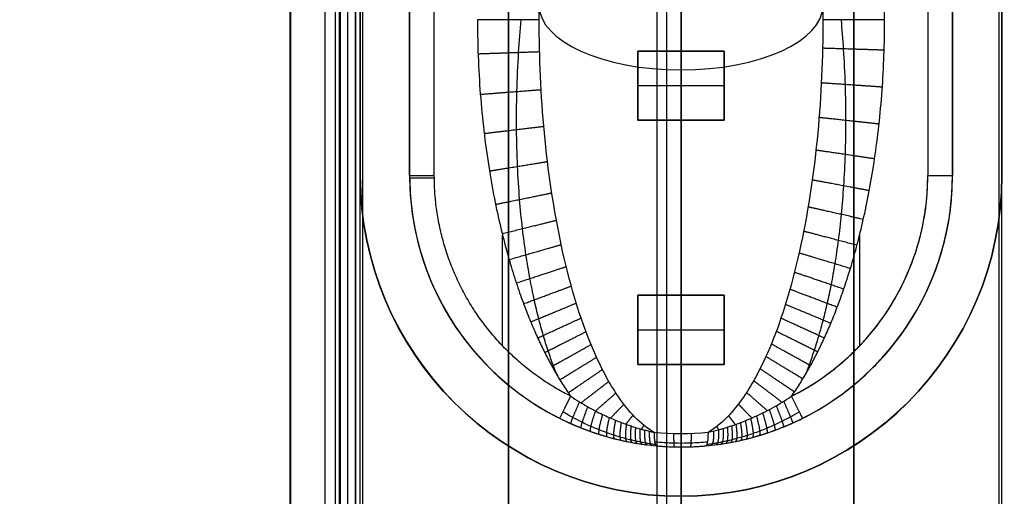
# Model space of a CAD drawing. Header units: millimetres. Extents: x -536 to 535, y -817 to 345.
# Tile 3 of 40: x -27 to 13, y -614 to -595. Entities that reach past the tile are written whole.
import ezdxf

# ---------------------------------------------------------------- set-up
doc = ezdxf.new("R2010")
doc.units = ezdxf.units.MM
doc.header["$MEASUREMENT"] = 0
for name, color, linetype, true_color in [('Cable', 7, 'Continuous', 0x000000), ('Light Source', 7, 'Continuous', 0x000000), ('Tyvek Shade', 7, 'Continuous', 0x000000)]:
    doc.layers.add(name, color=color, linetype=linetype, true_color=true_color)

msp = doc.modelspace()

# ---------------------------------------------------------------- linework, layer by layer
at = {"layer": 'Cable'}
for p, q in [((0, -560.089, -236.088), (0, -612.089, -236.088)), ((-5.75, -594.767, -225.388), (-5.75, -566.948, -225.388)), ((-11, -601.089, -228.888), (-11, -571.089, -228.888)), ((-11, -601.089, -230.888), (-11, -571.089, -230.888)), ((11, -571.089, -228.888), (11, -601.089, -228.888)), ((11, -571.089, -230.888), (11, -601.089, -230.888)), ((-5.75, -594.767, -225.388), (-5.75, -580.857, -218.301)), ((0, -611.541, -227.482), (0, -586.543, -214.745)), ((-11, -601.089, -232.888), (-11, -601.089, -228.888)), ((11, -601.089, -228.888), (11, -601.089, -232.888)), ((-7.238, -607.988, -227.888), (-7.238, -603.485, -227.888)), ((7.238, -607.988, -227.888), (7.238, -603.485, -227.888)), ((0, -612.089, -232.888), (0, -612.089, -228.373))]:
    msp.add_line(p, q, dxfattribs=at)
at = {"layer": 'Cable', "extrusion": (0, 0.891007, 0.45399)}
msp.add_arc((0, 69.196, -631.622), 5.75, 0, 180, dxfattribs=at)
at = {"layer": 'Cable', "extrusion": (2.62901e-14, 1, 2.84328e-14)}
msp.add_arc((8.25, -225.388, -594.767), 2.5, 180, 270, dxfattribs=at)
at = {"layer": 'Cable', "extrusion": (-3.73818e-09, 1, 3.73828e-09)}
msp.add_arc((-8.25, -225.388, -594.767), 2.5, 270, 360, dxfattribs=at)
at = {"layer": 'Cable', "extrusion": (1.05037e-08, -1.70054e-08, 1)}
msp.add_arc((0, -601.089, -228.888), 11, 180, 243.4047, dxfattribs=at)
at = {"layer": 'Cable'}
for centre, radius, start, end in [((0, -601.089, -232.888), 11, 180, 0), ((0, -601.089, -230.628), 11, 180, 0), ((0, -601.089, -227.888), 10, 296.5953, 359.9226), ((0, -601.089, -228.888), 11, 296.5953, 360)]:
    msp.add_arc(centre, radius, start, end, dxfattribs=at)
at = {"layer": 'Cable', "extrusion": (0, 1, 7.21645e-16)}
for centre, start, end in [((10, -228.888, -601.089), 0, 90), ((-10, -228.888, -601.089), 90, 180)]:
    msp.add_arc(centre, 1, start, end, dxfattribs=at)
at = {"layer": 'Cable', "extrusion": (-0.008763, 0.999962, -7.21617e-16)}
msp.add_arc((15.267, -228.888, -601.065), 1, 0, 90, dxfattribs=at)
at = {"layer": 'Cable', "extrusion": (0.89419, -0.447688, -7.04835e-07)}
msp.add_arc((-547.487, -228.888, 269.1), 1, 90.0001, 180, dxfattribs=at)
at = {"layer": 'Cable', "extrusion": (-2.13626e-06, 0.891007, 0.45399)}
msp.add_arc((0.001, 69.196, -648.162), 5.75, 79.0479, 100.9522, dxfattribs=at)
at = {"layer": 'Cable'}
for points in [[(8.25, -594.767, -227.888), (8.25, -580.102, -227.888), (8.25, -565.437, -227.888)], [(5.75, -566.948, -225.388), (5.75, -580.857, -225.388), (5.75, -594.767, -225.388)], [(-11, -571.089, -236.088), (-11, -586.089, -236.088), (-11, -601.089, -236.088)], [(-11, -601.089, -232.888), (-11, -586.089, -232.888), (-11, -571.089, -232.888)], [(-11, -571.089, -234.488), (-11, -586.089, -234.488), (-11, -601.089, -234.488)], [(-10, -601.089, -227.888), (-10, -586.089, -227.888), (-10, -571.089, -227.888)], [(10, -571.089, -227.888), (10, -586.089, -227.888), (10, -601.089, -227.888)], [(11, -601.089, -236.088), (11, -586.089, -236.088), (11, -571.089, -236.088)], [(11, -601.089, -232.888), (11, -586.089, -232.888), (11, -571.089, -232.888)], [(11, -601.089, -234.488), (11, -586.089, -234.488), (11, -571.089, -234.488)], [(5.75, -580.857, -218.301), (5.75, -587.812, -221.845), (5.75, -594.767, -225.388)], [(-11, -601.089, -232.888), (-11, -601.089, -234.488), (-11, -601.089, -236.088)], [(11, -601.089, -232.888), (11, -601.089, -234.488), (11, -601.089, -236.088)], [(0, -612.089, -232.888), (0, -612.089, -234.488), (0, -612.089, -236.088)]]:
    msp.add_open_spline(points, degree=2, dxfattribs=at)
for points, knots in [([(-8.25, -594.767, -227.888), (-8.25, -595.344, -227.888), (-8.225, -596.461, -227.888), (-8.13, -597.969, -227.888), (-7.98, -599.462, -227.888), (-7.774, -600.908, -227.888), (-7.538, -602.188, -227.888), (-7.288, -603.309, -227.888), (-7.026, -604.313, -227.888), (-6.752, -605.226, -227.888), (-6.474, -606.046, -227.888), (-6.199, -606.769, -227.888), (-5.932, -607.404, -227.888), (-5.669, -607.976, -227.888), (-5.401, -608.512, -227.888), (-5.116, -609.031, -227.888), (-4.81, -609.538, -227.888), (-4.591, -609.868, -227.888), (-4.477, -610.03, -227.888)], [-1, -1, -1, -1, -0.9375, -0.875, -0.8125, -0.75, -0.6875, -0.625, -0.5625, -0.5, -0.4375, -0.375, -0.3125, -0.25, -0.1875, -0.125, -0.0625, 0, 0, 0, 0]), ([(-5.02, -609.186, -227.888), (-5.074, -609.053, -227.888), (-5.204, -608.721, -227.887), (-5.394, -608.18, -227.884), (-5.591, -607.545, -227.876), (-5.78, -606.857, -227.863), (-5.962, -606.089, -227.845), (-6.136, -605.226, -227.82), (-6.297, -604.264, -227.785), (-6.437, -603.195, -227.739), (-6.554, -602, -227.68), (-6.637, -600.661, -227.604), (-6.676, -599.201, -227.51), (-6.662, -597.659, -227.399), (-6.596, -596.174, -227.28), (-6.522, -595.206, -227.196), (-6.482, -594.767, -227.156)], [5.313458, 5.313458, 5.313458, 5.313458, 5.780706, 6.47686, 7.197571, 7.977577, 8.852091, 9.840497, 10.941411, 12.153477, 13.503336, 15.038726, 16.752535, 18.530076, 20.368538, 21.909196, 21.909196, 21.909196, 21.909196]), ([(-1.092, -611.493, -227.575), (-1.652, -611.173, -227.533), (-2.125, -610.653, -227.465), (-2.927, -609.49, -227.313), (-3.261, -608.841, -227.228), (-4.133, -606.813, -226.963), (-4.543, -605.356, -226.773), (-5.176, -602.393, -226.385), (-5.394, -600.879, -226.187), (-5.681, -597.834, -225.789), (-5.75, -596.3, -225.589), (-5.75, -594.767, -225.388)], [0, 0, 0, 0, 0.125, 0.125, 0.25, 0.25, 0.5, 0.5, 0.75, 0.75, 1, 1, 1, 1]), ([(5.75, -594.767, -225.388), (5.75, -596.3, -225.589), (5.681, -597.834, -225.789), (5.394, -600.879, -226.187), (5.176, -602.392, -226.385), (4.543, -605.356, -226.773), (4.133, -606.813, -226.963), (3.261, -608.841, -227.228), (2.927, -609.49, -227.313), (2.125, -610.653, -227.465), (1.652, -611.173, -227.533), (1.092, -611.493, -227.575)], [0, 0, 0, 0, 0.25, 0.25, 0.5, 0.5, 0.75, 0.75, 0.875, 0.875, 1, 1, 1, 1]), ([(4.477, -610.03, -227.888), (4.592, -609.867, -227.888), (4.812, -609.535, -227.888), (5.118, -609.027, -227.888), (5.403, -608.508, -227.888), (5.667, -607.98, -227.888), (5.918, -607.436, -227.888), (6.163, -606.856, -227.888), (6.411, -606.216, -227.888), (6.664, -605.494, -227.888), (6.92, -604.68, -227.888), (7.173, -603.767, -227.888), (7.416, -602.756, -227.888), (7.644, -601.642, -227.888), (7.849, -600.414, -227.888), (8.024, -599.073, -227.888), (8.155, -597.636, -227.888), (8.232, -596.227, -227.888), (8.25, -595.256, -227.888), (8.25, -594.767, -227.888)], [-0.9999998, -0.9999998, -0.9999998, -0.9999998, -0.9411765, -0.882353, -0.8235294, -0.7647059, -0.7058824, -0.6470588, -0.5882353, -0.5294118, -0.4705883, -0.4117647, -0.3529412, -0.2941177, -0.2352941, -0.1764706, -0.1176471, -0.0588235, 0, 0, 0, 0]), ([(6.482, -594.767, -227.156), (6.518, -595.16, -227.192), (6.586, -596.035, -227.268), (6.653, -597.396, -227.379), (6.676, -598.823, -227.484), (6.654, -600.193, -227.575), (6.592, -601.464, -227.651), (6.497, -602.625, -227.712), (6.377, -603.679, -227.761), (6.239, -604.63, -227.799), (6.087, -605.482, -227.828), (5.927, -606.243, -227.849), (5.76, -606.929, -227.865), (5.586, -607.562, -227.876), (5.398, -608.167, -227.884), (5.21, -608.705, -227.887), (5.079, -609.043, -227.888), (5.021, -609.185, -227.888)], [0, 0, 0, 0, 1.379619, 3.053943, 4.730269, 6.317318, 7.773737, 9.098416, 10.301304, 11.387758, 12.359884, 13.224823, 14.001922, 14.72009, 15.410824, 16.096423, 16.593936, 16.593936, 16.593936, 16.593936]), ([(-4.477, -610.03, -227.888), (-4.359, -610.109, -227.888), (-4.132, -610.255, -227.885), (-3.796, -610.452, -227.872), (-3.483, -610.621, -227.853), (-3.191, -610.767, -227.83), (-2.919, -610.892, -227.804), (-2.666, -611, -227.776), (-2.435, -611.092, -227.748), (-2.225, -611.169, -227.721), (-2.032, -611.236, -227.695), (-1.847, -611.296, -227.67), (-1.665, -611.35, -227.646), (-1.48, -611.402, -227.622), (-1.289, -611.45, -227.598), (-1.159, -611.479, -227.582), (-1.092, -611.493, -227.575)], [-1, -1, -1, -1, -0.882334, -0.775004, -0.677187, -0.587876, -0.505828, -0.430548, -0.363042, -0.303521, -0.249923, -0.199409, -0.149785, -0.100162, -0.050717, 0, 0, 0, 0]), ([(1.092, -611.493, -227.575), (1.422, -611.424, -227.611), (1.73, -611.336, -227.655), (2.325, -611.137, -227.735), (2.612, -611.026, -227.771), (3.449, -610.657, -227.859), (3.978, -610.365, -227.888), (4.477, -610.03, -227.888)], [-1, -1, -1, -1, -0.75, -0.75, -0.5, -0.5, 0, 0, 0, 0]), ([(-1.039, -611.993, -228.153), (-1.107, -611.984, -228.156), (-1.242, -611.965, -228.162), (-1.442, -611.931, -228.173), (-1.64, -611.894, -228.184), (-1.839, -611.852, -228.196), (-2.041, -611.805, -228.207), (-2.255, -611.751, -228.218), (-2.49, -611.685, -228.229), (-2.749, -611.604, -228.239), (-3.034, -611.507, -228.246), (-3.342, -611.39, -228.249), (-3.673, -611.251, -228.246), (-4.027, -611.086, -228.235), (-4.405, -610.89, -228.215), (-4.662, -610.743, -228.194), (-4.793, -610.663, -228.181)], [0, 0, 0, 0, 0.050717, 0.100163, 0.149786, 0.199409, 0.249924, 0.303521, 0.363042, 0.430549, 0.505829, 0.587877, 0.677187, 0.775004, 0.882334, 1, 1, 1, 1]), ([(4.793, -610.663, -228.181), (4.675, -610.735, -228.192), (4.445, -610.868, -228.212), (4.104, -611.048, -228.232), (3.783, -611.201, -228.243), (3.48, -611.333, -228.248), (3.195, -611.447, -228.248), (2.929, -611.543, -228.244), (2.685, -611.624, -228.236), (2.463, -611.692, -228.228), (2.257, -611.75, -228.218), (2.061, -611.801, -228.208), (1.869, -611.846, -228.197), (1.676, -611.887, -228.186), (1.477, -611.925, -228.175), (1.264, -611.961, -228.163), (1.116, -611.983, -228.156), (1.039, -611.993, -228.153)], [0, 0, 0, 0, 0.105745, 0.202677, 0.29196, 0.374593, 0.451314, 0.521938, 0.585693, 0.642881, 0.695119, 0.744474, 0.792883, 0.841014, 0.890109, 0.942384, 1, 1, 1, 1]), ([(-4.925, -610.925, -228.888), (-4.3, -611.238, -228.888), (-3.643, -611.491, -228.847), (-2.647, -611.771, -228.724), (-2.313, -611.848, -228.673), (-1.649, -611.969, -228.562), (-1.32, -612.014, -228.501), (-0.993, -612.044, -228.45)], [-1, -1, -1, -1, -0.500001, -0.500001, -0.250002, -0.250002, 0, 0, 0, 0]), ([(0.993, -612.044, -228.45), (1.32, -612.014, -228.501), (1.649, -611.969, -228.562), (2.313, -611.848, -228.673), (2.647, -611.771, -228.724), (3.643, -611.491, -228.847), (4.3, -611.238, -228.888), (4.925, -610.925, -228.888)], [-1, -1, -1, -1, -0.749998, -0.749998, -0.499999, -0.499999, 0, 0, 0, 0]), ([(1.067, -611.889, -227.935), (0.846, -611.911, -227.9), (0.392, -611.941, -227.851), (-0.324, -611.945, -227.845), (-0.812, -611.914, -227.894), (-1.067, -611.889, -227.935)], [0, 0, 0, 0, 0.314802, 0.6377285, 0.9999996, 0.9999996, 0.9999996, 0.9999996]), ([(-0.993, -612.044, -228.45), (-0.756, -612.065, -228.413), (-0.302, -612.092, -228.369), (0.365, -612.089, -228.373), (0.787, -612.062, -228.418), (0.993, -612.044, -228.45)], [-1, -1, -1, -1, -0.637729, -0.314802, 0, 0, 0, 0])]:
    msp.add_open_spline(points, degree=3, knots=knots, dxfattribs=at)
for points, weights, degree in [([(-8.226, -596.147, -227.888), (-6.832, -596.099, -227.888), (-5.827, -596.064, -226.934), (-5.733, -596.061, -225.557)], [1.14068234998, 0.94331988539, 0.953616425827, 1.17157197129], 3), ([(8.231, -596.003, -227.888), (6.83, -595.959, -227.888), (5.821, -595.928, -226.925), (5.737, -595.925, -225.54)], [1.14372095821, 0.943220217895, 0.952503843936, 1.17157183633], 3), ([(8.156, -597.501, -227.888), (6.833, -597.409, -227.888), (5.858, -597.342, -227.011), (5.685, -597.33, -225.723)], [1.11382732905, 0.944776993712, 0.964025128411, 1.17157173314], 3), ([(-8.135, -597.791, -227.888), (-6.827, -597.691, -227.888), (-5.859, -597.617, -227.028), (-5.67, -597.602, -225.759)], [1.10854888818, 0.945203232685, 0.966210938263, 1.17157200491], 3), ([(8.023, -598.997, -227.888), (6.78, -598.862, -227.888), (5.842, -598.76, -227.094), (5.592, -598.733, -225.907)], [1.08779777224, 0.947443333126, 0.975367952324, 1.17157162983], 3), ([(-7.98, -599.377, -227.888), (-6.758, -599.231, -227.888), (-5.83, -599.121, -227.116), (-5.562, -599.089, -225.953)], [1.08187423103, 0.948277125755, 0.978176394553, 1.17157203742], 3), ([(7.841, -600.409, -227.888), (6.676, -600.236, -227.888), (5.777, -600.102, -227.171), (5.466, -600.056, -226.08)], [1.06645726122, 0.950965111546, 0.986003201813, 1.17157153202], 3), ([(-7.766, -600.899, -227.888), (-6.628, -600.714, -227.888), (-5.742, -600.57, -227.198), (-5.413, -600.516, -226.14)], [1.05988876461, 0.952385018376, 0.989612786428, 1.17157206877], 3), ([(-4.477, -610.03, -227.888), (-10, -607.265, -227.888), (-10, -601.089, -227.888)], [0.999999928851, 0.850789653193, 1], 2), ([(4.477, -610.03, -227.888), (10, -607.265, -227.888), (10, -601.089, -227.888)], [0.999999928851, 0.850789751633, 1], 2), ([(7.625, -601.698, -227.888), (6.532, -601.493, -227.887), (5.671, -601.332, -227.24), (5.315, -601.265, -226.238)], [1.04952933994, 0.955054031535, 0.995734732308, 1.17157144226], 3), ([(-7.517, -602.255, -227.888), (-6.456, -602.037, -227.888), (-5.612, -601.864, -227.27), (-5.239, -601.787, -226.306)], [1.04311627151, 0.957032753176, 0.999851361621, 1.17157209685], 3), ([(7.384, -602.863, -227.888), (6.359, -602.631, -227.887), (5.536, -602.445, -227.301), (5.148, -602.358, -226.381)], [1.0362582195, 0.959504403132, 1.00460878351, 1.17157136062], 3), ([(-7.25, -603.439, -227.888), (-6.259, -603.194, -227.888), (-5.455, -602.996, -227.332), (-5.053, -602.897, -226.451)], [1.03057985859, 0.961904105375, 1.00890152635, 1.17157212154], 3), ([(7.126, -603.913, -227.888), (6.165, -603.659, -227.887), (5.379, -603.451, -227.356), (4.968, -603.343, -226.509)], [1.02593391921, 0.96417484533, 1.01272063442, 1.17157128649], 3), ([(-6.969, -604.492, -227.888), (-6.042, -604.226, -227.888), (-5.277, -604.006, -227.386), (-4.857, -603.885, -226.58)], [1.02107198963, 0.966938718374, 1.0171054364, 1.1715721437], 3), ([(6.859, -604.854, -227.888), (5.956, -604.581, -227.887), (5.207, -604.354, -227.404), (4.782, -604.225, -226.625)], [1.01802438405, 0.968934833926, 1.02011711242, 1.17157121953], 3), ([(-6.677, -605.441, -227.888), (-5.81, -605.155, -227.888), (-5.084, -604.916, -227.434), (-4.654, -604.774, -226.697)], [1.01388659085, 0.97208793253, 1.02464979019, 1.17157216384], 3), ([(6.591, -605.689, -227.888), (5.742, -605.399, -227.887), (5.027, -605.155, -227.446), (4.595, -605.007, -226.727)], [1.01210366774, 0.973654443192, 1.02681027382, 1.17157115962], 3), ([(-6.382, -606.283, -227.888), (-5.571, -605.981, -227.888), (-4.882, -605.725, -227.476), (-4.448, -605.563, -226.8)], [1.00863436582, 0.977218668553, 1.03153127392, 1.17157218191], 3), ([(6.326, -606.424, -227.888), (5.526, -606.12, -227.887), (4.844, -605.861, -227.482), (4.411, -605.696, -226.817)], [1.00777687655, 0.978240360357, 1.03283843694, 1.17157110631], 3), ([(-6.092, -607.019, -227.888), (-5.333, -606.704, -227.888), (-4.679, -606.433, -227.512), (-4.246, -606.254, -226.89)], [1.00497273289, 0.982184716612, 1.03771787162, 1.17157219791], 3), ([(6.066, -607.077, -227.888), (5.311, -606.761, -227.887), (4.661, -606.489, -227.515), (4.229, -606.309, -226.897)], [1.00466846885, 0.982688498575, 1.0383226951, 1.17157105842], 3), ([(-5.81, -607.666, -227.888), (-5.097, -607.34, -227.888), (-4.477, -607.056, -227.544), (-4.05, -606.861, -226.969)], [1.00252374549, 0.986968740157, 1.04331822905, 1.17157221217], 3), ([(5.806, -607.673, -227.888), (5.094, -607.347, -227.888), (4.474, -607.063, -227.544), (4.048, -606.867, -226.97)], [1.00247378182, 0.987090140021, 1.04345588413, 1.17157101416], 3), ([(-5.527, -608.256, -227.888), (-4.858, -607.92, -227.888), (-4.271, -607.624, -227.573), (-3.853, -607.414, -227.042)], [1.00097563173, 0.991699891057, 1.04856542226, 1.17157222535], 3), ([(5.535, -608.238, -227.888), (4.865, -607.902, -227.888), (4.277, -607.607, -227.572), (3.859, -607.398, -227.04)], [1.00100001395, 0.991600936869, 1.04845792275, 1.17157097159], 3), ([(-5.232, -608.817, -227.888), (-4.607, -608.471, -227.888), (-4.054, -608.164, -227.6), (-3.647, -607.939, -227.11)], [1.0001595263, 0.99656540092, 1.05370297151, 1.17157223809], 3), ([(5.245, -608.791, -227.888), (4.619, -608.446, -227.888), (4.064, -608.14, -227.598), (3.657, -607.915, -227.107)], [1.00017941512, 0.996361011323, 1.05349151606, 1.17157092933], 3), ([(-4.915, -609.362, -227.888), (-4.335, -609.008, -227.888), (-3.818, -608.691, -227.626), (-3.425, -608.451, -227.177)], [1.00003733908, 1.00169983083, 1.05887813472, 1.17157225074], 3), ([(4.933, -609.332, -227.888), (4.351, -608.978, -227.888), (3.831, -608.662, -227.624), (3.438, -608.422, -227.174)], [1.00002597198, 1.00141594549, 1.05859758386, 1.17157088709], 3), ([(4.594, -609.86, -227.888), (4.059, -609.498, -227.888), (3.577, -609.171, -227.65), (3.202, -608.917, -227.238)], [1.00057036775, 1.00678501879, 1.06378517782, 1.17157084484], 3), ([(-4.572, -609.893, -227.888), (-4.04, -609.53, -227.888), (-3.56, -609.203, -227.651), (-3.187, -608.948, -227.242)], [1.00062938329, 1.00713750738, 1.0641184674, 1.17157226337], 3), ([(-4.056, -610.298, -227.882), (-3.627, -609.968, -227.842), (-3.24, -609.672, -227.636), (-2.927, -609.431, -227.305)], [1.00653075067, 1.02449278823, 1.07950663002, 1.17157227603], 3), ([(4.091, -610.276, -227.883), (3.654, -609.944, -227.846), (3.261, -609.644, -227.638), (2.944, -609.402, -227.302)], [1.00586004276, 1.02309217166, 1.07832909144, 1.1715708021], 3), ([(-3.466, -610.626, -227.851), (-3.157, -610.355, -227.779), (-2.878, -610.109, -227.611), (-2.64, -609.901, -227.367)], [1.02290604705, 1.04942871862, 1.09898413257, 1.17157228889], 3), ([(3.492, -610.613, -227.853), (3.178, -610.339, -227.782), (2.894, -610.091, -227.612), (2.653, -609.881, -227.364)], [1.02196558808, 1.04824809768, 1.09811648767, 1.17157075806], 3), ([(4.925, -610.925, -228.888), (4.925, -610.925, -228.302), (4.739, -610.554, -227.888), (4.477, -610.03, -227.888)], [1.17157217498, 0.942808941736, 0.942809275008, 1.17157317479], 3), ([(-4.12, -610.26, -227.883), (-4.346, -610.77, -227.913), (-4.493, -611.129, -228.318), (-4.478, -611.136, -228.882)], [1.17157225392, 0.951425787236, 0.943133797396, 1.1466962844], 3), ([(-3.785, -610.456, -227.871), (-3.978, -610.951, -227.926), (-4.092, -611.299, -228.321), (-4.063, -611.311, -228.864)], [1.17157225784, 0.959197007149, 0.943983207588, 1.12593085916], 3), ([(-2.858, -610.917, -227.797), (-2.66, -610.713, -227.717), (-2.479, -610.525, -227.591), (-2.317, -610.359, -227.427)], [1.04991648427, 1.07833444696, 1.11888638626, 1.17157230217], 3), ([(2.868, -610.913, -227.798), (2.668, -610.707, -227.719), (2.485, -610.519, -227.592), (2.323, -610.352, -227.426)], [1.04938472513, 1.07782740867, 1.118556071, 1.17157071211], 3), ([(3.855, -610.416, -227.874), (4.056, -610.915, -227.924), (4.176, -611.265, -228.322), (4.15, -611.276, -228.868)], [1.17157286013, 0.957587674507, 0.94376377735, 1.13010116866], 3), ([(4.156, -610.237, -227.884), (4.386, -610.748, -227.911), (4.537, -611.109, -228.317), (4.523, -611.115, -228.883)], [1.1715729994, 0.950558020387, 0.943071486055, 1.1491133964], 3), ([(-3.473, -610.624, -227.852), (-3.637, -611.105, -227.928), (-3.721, -611.44, -228.315), (-3.68, -611.455, -228.837)], [1.17157226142, 0.966220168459, 0.945205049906, 1.10852690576], 3), ([(-3.183, -610.769, -227.829), (-3.32, -611.234, -227.922), (-3.379, -611.557, -228.3), (-3.327, -611.573, -228.805)], [1.17157226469, 0.972601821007, 0.946689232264, 1.09383449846], 3), ([(-2.911, -610.894, -227.802), (-3.024, -611.344, -227.91), (-3.062, -611.654, -228.28), (-3.001, -611.671, -228.768)], [1.17157226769, 0.97845380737, 0.948363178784, 1.08130038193], 3), ([(-2.235, -611.165, -227.722), (-2.132, -611.035, -227.659), (-2.036, -610.913, -227.579), (-1.946, -610.799, -227.484)], [1.0876107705, 1.11093916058, 1.13892634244, 1.17157231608], 3), ([(2.203, -611.176, -227.718), (2.104, -611.05, -227.656), (2.011, -610.932, -227.578), (1.925, -610.821, -227.487)], [1.08985368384, 1.11272603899, 1.13996503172, 1.17157066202], 3), ([(3.053, -610.83, -227.817), (3.179, -611.288, -227.917), (3.228, -611.604, -228.292), (3.172, -611.621, -228.788)], [1.17157250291, 0.975397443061, 0.94745149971, 1.08773467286], 3), ([(3.305, -610.709, -227.839), (3.454, -611.181, -227.925), (3.523, -611.509, -228.307), (3.476, -611.525, -228.819)], [1.17157261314, 0.969923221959, 0.946022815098, 1.09987139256], 3), ([(3.572, -610.572, -227.858), (3.745, -611.058, -227.928), (3.839, -611.397, -228.318), (3.801, -611.411, -228.847)], [1.17157273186, 0.964009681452, 0.944773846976, 1.11386522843], 3), ([(-2.657, -611.003, -227.774), (-2.749, -611.438, -227.894), (-2.768, -611.735, -228.257), (-2.701, -611.752, -228.729)], [1.17157227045, 0.983828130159, 0.950164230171, 1.07058057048], 3), ([(-2.425, -611.094, -227.746), (-2.499, -611.515, -227.876), (-2.504, -611.8, -228.232), (-2.431, -611.816, -228.69)], [1.17157227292, 0.988659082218, 0.95199869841, 1.06159112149], 3), ([(-2.217, -611.171, -227.72), (-2.276, -611.579, -227.858), (-2.27, -611.852, -228.207), (-2.194, -611.868, -228.653)], [1.1715722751, 0.992933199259, 0.953791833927, 1.0541481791], 3), ([(-2.028, -611.237, -227.695), (-2.073, -611.632, -227.839), (-2.058, -611.895, -228.183), (-1.98, -611.909, -228.617)], [1.17157227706, 0.996795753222, 0.955549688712, 1.04783408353], 3), ([(-1.846, -611.295, -227.67), (-1.88, -611.678, -227.821), (-1.857, -611.931, -228.159), (-1.779, -611.944, -228.583)], [1.17157227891, 1.00044482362, 0.95733020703, 1.04222842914], 3), ([(-1.598, -611.368, -227.637), (-1.566, -611.314, -227.606), (-1.534, -611.262, -227.573), (-1.504, -611.211, -227.538)], [1.13410609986, 1.14582659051, 1.15831533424, 1.17157233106], 3), ([(1.529, -611.387, -227.628), (1.503, -611.341, -227.601), (1.477, -611.296, -227.573), (1.452, -611.252, -227.544)], [1.13931371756, 1.14950668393, 1.16025898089, 1.17157060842], 3), ([(1.874, -611.287, -227.674), (1.91, -611.672, -227.824), (1.888, -611.926, -228.163), (1.81, -611.939, -228.588)], [1.17157201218, 0.999887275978, 0.95705069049, 1.04306225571], 3), ([(2.048, -611.23, -227.697), (2.094, -611.627, -227.841), (2.08, -611.89, -228.185), (2.002, -611.905, -228.621)], [1.17157208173, 0.996392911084, 0.955360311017, 1.04847428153], 3), ([(2.222, -611.169, -227.72), (2.281, -611.577, -227.858), (2.275, -611.851, -228.208), (2.199, -611.866, -228.653)], [1.17157215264, 0.992837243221, 0.953749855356, 1.05430998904], 3), ([(2.404, -611.102, -227.744), (2.477, -611.522, -227.874), (2.481, -611.805, -228.229), (2.408, -611.822, -228.686)], [1.17157222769, 0.989083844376, 0.952169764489, 1.06082998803], 3), ([(2.601, -611.025, -227.768), (2.689, -611.457, -227.89), (2.705, -611.751, -228.251), (2.636, -611.768, -228.72)], [1.17157230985, 0.984988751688, 0.950586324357, 1.06836502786], 3), ([(2.817, -610.935, -227.792), (2.923, -611.38, -227.905), (2.954, -611.685, -228.272), (2.891, -611.702, -228.754)], [1.17157240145, 0.980434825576, 0.948997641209, 1.07726084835], 3), ([(-1.664, -611.35, -227.646), (-1.688, -611.721, -227.802), (-1.66, -611.963, -228.135), (-1.582, -611.974, -228.549)], [1.17157228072, 1.00402964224, 0.959192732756, 1.03706155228], 3), ([(-1.479, -611.401, -227.622), (-1.494, -611.759, -227.783), (-1.461, -611.991, -228.11), (-1.386, -612.001, -228.515)], [1.17157228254, 1.00759951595, 0.961159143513, 1.03225116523], 3), ([(-1.29, -611.449, -227.598), (-1.298, -611.794, -227.764), (-1.263, -612.016, -228.086), (-1.191, -612.024, -228.482)], [1.17157228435, 1.01109790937, 0.963194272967, 1.02786137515], 3), ([(-1.092, -611.493, -227.575), (-1.094, -611.826, -227.745), (-1.058, -612.038, -228.063), (-0.993, -612.044, -228.45)], [1.17157234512, 1.01457694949, 0.965324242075, 1.02381422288], 3), ([(-0.302, -611.539, -227.49), (-0.303, -611.883, -227.665), (-0.293, -612.085, -227.994), (-0.275, -612.085, -228.379)], [1.07927947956, 0.973473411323, 0.973573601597, 1.07958005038], 3), ([(0.407, -611.536, -227.495), (0.407, -611.88, -227.671), (0.394, -612.082, -227.999), (0.37, -612.082, -228.384)], [1.07913512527, 0.973473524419, 0.973621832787, 1.07958005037], 3), ([(1.092, -611.493, -227.575), (1.094, -611.835, -227.749), (1.057, -612.038, -228.072), (0.993, -612.044, -228.45)], [1.07710734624, 0.973479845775, 0.974304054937, 1.07957997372], 3), ([(1.317, -611.442, -227.601), (1.325, -611.79, -227.766), (1.291, -612.013, -228.089), (1.218, -612.021, -228.486)], [1.17157179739, 1.01061708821, 0.96290834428, 1.02844556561], 3), ([(1.515, -611.391, -227.626), (1.532, -611.752, -227.786), (1.5, -611.986, -228.115), (1.424, -611.996, -228.521)], [1.17157187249, 1.00690756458, 0.960769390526, 1.03315735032], 3), ([(1.698, -611.34, -227.65), (1.724, -611.713, -227.805), (1.696, -611.957, -228.139), (1.619, -611.969, -228.555)], [1.17157194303, 1.00336814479, 0.958840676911, 1.03798953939], 3)]:
    msp.add_rational_spline(points, weights, degree=degree, dxfattribs=at)
for points in [[(-11, -601.089, -236.088), (-11, -612.089, -236.088), (0, -612.089, -236.088), (11, -612.089, -236.088), (11, -601.089, -236.088)], [(-11, -601.089, -234.488), (-11, -612.089, -234.488), (0, -612.089, -234.488), (11, -612.089, -234.488), (11, -601.089, -234.488)]]:
    msp.add_rational_spline(points, [1, 0.707106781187, 1, 0.707106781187, 1], degree=2, knots=[-129.115038, -129.115038, -129.115038, -111.836279, -111.836279, -94.557519, -94.557519, -94.557519], dxfattribs=at)
at = {"layer": 'Light Source', "color": 7, "true_color": 0xffffff}
for p, q in [((-15.842, -686.089, -253.188), (-15.842, 213.911, -253.188)), ((-15.819, -686.089, -253.488), (-15.819, 213.911, -253.488)), ((-13.842, -686.089, -251.188), (-13.842, 213.911, -251.188)), ((-13.811, 213.911, -252.588), (-13.811, -686.089, -252.588)), ((-13.521, 213.911, -251.188), (-13.521, -686.089, -251.188)), ((-13.2, 213.911, -251.888), (-13.2, -686.089, -251.888)), ((0, 213.911, -267.088), (0, -686.089, -267.088)), ((0, 213.911, -265.588), (0, -686.089, -265.588))]:
    msp.add_line(p, q, dxfattribs=at)
at = {"layer": 'Light Source', "color": 43, "true_color": 0xd2b46e}
for p, q in [((-7, -683.589, -254.412), (-7, 211.411, -254.412)), ((0, -683.589, -253.662), (0, 211.411, -253.662)), ((7, -683.589, -254.412), (7, 211.411, -254.412)), ((0, -596.039, -255.162), (0, -588.939, -255.162)), ((-1.75, -598.839, -255.662), (-1.75, -596.039, -255.662)), ((-1.75, -596.039, -255.662), (1.75, -596.039, -255.662)), ((0, -596.039, -255.162), (0, -596.039, -256.162)), ((0, -596.039, -256.162), (0, -598.839, -256.162)), ((1.75, -596.039, -255.662), (1.75, -598.839, -255.662)), ((-1.75, -597.439, -255.162), (-1.75, -597.439, -256.162)), ((-1.75, -597.439, -256.162), (1.75, -597.439, -256.162)), ((1.75, -597.439, -255.162), (1.75, -597.439, -256.162)), ((1.75, -598.839, -255.662), (-1.75, -598.839, -255.662)), ((0, -605.939, -255.162), (0, -598.839, -255.162)), ((0, -598.839, -255.162), (0, -598.839, -256.162)), ((-1.75, -608.739, -255.662), (-1.75, -605.939, -255.662)), ((-1.75, -605.939, -255.662), (1.75, -605.939, -255.662)), ((0, -605.939, -255.162), (0, -605.939, -256.162)), ((0, -605.939, -256.162), (0, -608.739, -256.162)), ((1.75, -605.939, -255.662), (1.75, -608.739, -255.662)), ((-1.75, -607.339, -255.162), (-1.75, -607.339, -256.162)), ((-1.75, -607.339, -256.162), (1.75, -607.339, -256.162)), ((1.75, -607.339, -255.162), (1.75, -607.339, -256.162)), ((1.75, -608.739, -255.662), (-1.75, -608.739, -255.662)), ((0, -615.839, -255.162), (0, -608.739, -255.162)), ((0, -608.739, -255.162), (0, -608.739, -256.162))]:
    msp.add_line(p, q, dxfattribs=at)
at = {"layer": 'Light Source', "color": 7, "true_color": 0xffffff}
for points in [[(-14.422, -686.089, -252.588), (-14.422, -236.089, -252.588), (-14.422, 213.911, -252.588)], [(-13.2, -686.089, -251.188), (-13.2, -236.089, -251.188), (-13.2, 213.911, -251.188)], [(-13.2, -686.089, -252.588), (-13.2, -236.089, -252.588), (-13.2, 213.911, -252.588)]]:
    msp.add_open_spline(points, degree=2, dxfattribs=at)
at = {"layer": 'Light Source'}
for points in [[(-14, -686.089, -252.638), (-14, -236.089, -252.638), (-14, 213.911, -252.638)], [(-14, -686.089, -253.638), (-14, -236.089, -253.638), (-14, 213.911, -253.638)], [(-14, -686.089, -251.138), (-14, -236.089, -251.138), (-14, 213.911, -251.138)], [(-14, -686.089, -237.088), (-14, -236.089, -237.088), (-14, 213.911, -237.088)], [(-13, -686.089, -236.088), (-13, -236.089, -236.088), (-13, 213.911, -236.088)], [(-12.897, -686.089, -252.638), (-12.897, -236.089, -252.638), (-12.897, 213.911, -252.638)], [(-12.897, -686.089, -251.138), (-12.897, -236.089, -251.138), (-12.897, 213.911, -251.138)], [(12.897, -686.089, -251.138), (12.897, -236.089, -251.138), (12.897, 213.911, -251.138)], [(12.897, -686.089, -252.638), (12.897, -236.089, -252.638), (12.897, 213.911, -252.638)], [(13, -686.089, -236.088), (13, -236.089, -236.088), (13, 213.911, -236.088)]]:
    msp.add_open_spline(points, degree=2, dxfattribs=at)
at = {"layer": 'Light Source', "color": 43, "true_color": 0xd2b46e}
for points in [[(-7, 211.411, -255.162), (-7, -236.089, -255.162), (-7, -683.589, -255.162)], [(-7, -683.589, -253.662), (-7, -236.089, -253.662), (-7, 211.411, -253.662)], [(7, 211.411, -255.162), (7, -236.089, -255.162), (7, -683.589, -255.162)], [(7, 211.411, -253.662), (7, -236.089, -253.662), (7, -683.589, -253.662)], [(-1.75, -596.039, -255.162), (-1.75, -597.439, -255.162), (-1.75, -598.839, -255.162)], [(1.75, -596.039, -255.162), (0, -596.039, -255.162), (-1.75, -596.039, -255.162)], [(-1.75, -596.039, -256.162), (-1.75, -597.439, -256.162), (-1.75, -598.839, -256.162)], [(-1.75, -596.039, -255.162), (-1.75, -596.039, -255.662), (-1.75, -596.039, -256.162)], [(1.75, -596.039, -256.162), (0, -596.039, -256.162), (-1.75, -596.039, -256.162)], [(1.75, -598.839, -255.162), (1.75, -597.439, -255.162), (1.75, -596.039, -255.162)], [(1.75, -596.039, -256.162), (1.75, -596.039, -255.662), (1.75, -596.039, -255.162)], [(1.75, -598.839, -256.162), (1.75, -597.439, -256.162), (1.75, -596.039, -256.162)], [(-1.75, -598.839, -255.162), (0, -598.839, -255.162), (1.75, -598.839, -255.162)], [(-1.75, -598.839, -256.162), (-1.75, -598.839, -255.662), (-1.75, -598.839, -255.162)], [(-1.75, -598.839, -256.162), (0, -598.839, -256.162), (1.75, -598.839, -256.162)], [(1.75, -598.839, -256.162), (1.75, -598.839, -255.662), (1.75, -598.839, -255.162)], [(-1.75, -605.939, -255.162), (-1.75, -607.339, -255.162), (-1.75, -608.739, -255.162)], [(1.75, -605.939, -255.162), (0, -605.939, -255.162), (-1.75, -605.939, -255.162)], [(-1.75, -605.939, -256.162), (-1.75, -607.339, -256.162), (-1.75, -608.739, -256.162)], [(-1.75, -605.939, -255.162), (-1.75, -605.939, -255.662), (-1.75, -605.939, -256.162)], [(1.75, -605.939, -256.162), (0, -605.939, -256.162), (-1.75, -605.939, -256.162)], [(1.75, -608.739, -255.162), (1.75, -607.339, -255.162), (1.75, -605.939, -255.162)], [(1.75, -605.939, -256.162), (1.75, -605.939, -255.662), (1.75, -605.939, -255.162)], [(1.75, -608.739, -256.162), (1.75, -607.339, -256.162), (1.75, -605.939, -256.162)], [(-1.75, -608.739, -255.162), (0, -608.739, -255.162), (1.75, -608.739, -255.162)], [(-1.75, -608.739, -256.162), (-1.75, -608.739, -255.662), (-1.75, -608.739, -255.162)], [(-1.75, -608.739, -256.162), (0, -608.739, -256.162), (1.75, -608.739, -256.162)], [(1.75, -608.739, -256.162), (1.75, -608.739, -255.662), (1.75, -608.739, -255.162)]]:
    msp.add_open_spline(points, degree=2, dxfattribs=at)
at = {"layer": 'Tyvek Shade'}
for p, q in [((-13, -601.089, -233.192), (-13, -571.089, -233.192)), ((-13, -571.089, -233.417), (-13, -601.089, -233.417)), ((13, -571.089, -233.192), (13, -601.089, -233.192)), ((13, -601.089, -233.417), (13, -571.089, -233.417)), ((-13, -601.089, -233.192), (-13, -601.089, -233.642)), ((13, -601.089, -233.642), (13, -601.089, -233.192)), ((0, -614.089, -233.538), (0, -614.089, -233.088))]:
    msp.add_line(p, q, dxfattribs=at)
at = {"layer": 'Tyvek Shade', "extrusion": (1, 0, 0)}
for centre, radius, start, end in [((-236.089, 507.912, -0.975), 941, 231.94884, 308.051197), ((-236.089, 507.912, -0.583), 940.55, 232.028416, 307.971725)]:
    msp.add_arc(centre, radius, start, end, dxfattribs=at)
at = {"layer": 'Tyvek Shade'}
msp.add_arc((0, -601.089, -233.364), 13, 180, 0, dxfattribs=at)
for points, knots in [([(535, -236.089, -433.088), (535, -297.878, -433.088), (528.126, -359.324, -426.911), (499.697, -476.477, -403.84), (478.104, -532.184, -386.929), (417.29, -633.072, -346.98), (378.407, -676.869, -324.454), (286.914, -746.635, -283.58), (233.99, -773.115, -265.109), (118.488, -808.064, -239.607), (56.667, -816.553, -232.725), (-66.681, -815.585, -233.482), (-128.249, -806.138, -241.112), (-243.063, -769.141, -267.889), (-295.308, -741.641, -286.825), (-385.144, -670.072, -328.061), (-423.002, -625.583, -350.454), (-482.206, -523.045, -389.951), (-502.933, -466.621, -406.39), (-529.663, -348.771, -428.249), (-535.696, -287.345, -433.693), (-534.187, -164.79, -432.382), (-526.636, -103.66, -425.621), (-496.684, 12.933, -401.49), (-474.246, 68.396, -384.096), (-411.519, 168.142, -343.538), (-371.59, 211.28, -320.887), (-278.473, 279.25, -280.424), (-224.892, 304.72, -262.436), (-108.727, 337.647, -238.223), (-46.712, 345.18, -232.097), (76.553, 342.295, -234.352), (137.807, 331.912, -242.704), (194.422, 312.547, -256.601)], [0, 0, 0, 0, 0.062459, 0.062459, 0.124919, 0.124919, 0.187703, 0.187703, 0.250488, 0.250488, 0.312396, 0.312396, 0.374304, 0.374304, 0.437133, 0.437133, 0.499961, 0.499961, 0.562765, 0.562765, 0.625569, 0.625569, 0.688406, 0.688406, 0.751243, 0.751243, 0.813854, 0.813854, 0.876466, 0.876466, 0.938233, 0.938233, 1, 1, 1, 1]), ([(193.913, 311.302, -256.94), (137.432, 330.632, -243.106), (76.33, 340.995, -234.794), (-46.627, 343.871, -232.553), (-108.488, 336.345, -238.654), (-224.374, 303.462, -262.766), (-277.821, 278.035, -280.675), (-370.714, 210.199, -320.954), (-410.548, 167.162, -343.497), (-473.15, 67.634, -383.873), (-495.547, 12.302, -401.187), (-525.447, -104.009, -425.207), (-532.985, -164.988, -431.937), (-534.488, -287.241, -433.239), (-528.462, -348.515, -427.818), (-501.772, -466.077, -406.055), (-481.078, -522.364, -389.688), (-421.982, -624.667, -350.367), (-384.211, -669.045, -328.081), (-294.581, -740.464, -287.034), (-242.461, -767.913, -268.183), (-127.919, -804.85, -241.525), (-66.504, -814.281, -233.93), (56.536, -815.244, -233.177), (118.204, -806.766, -240.03), (233.435, -771.874, -265.422), (286.226, -745.44, -283.811), (377.498, -675.815, -324.496), (416.29, -632.128, -346.914), (476.991, -531.468, -386.686), (498.547, -475.887, -403.521), (526.931, -359.009, -426.489), (533.795, -297.712, -432.638), (533.795, -236.089, -432.638)], [-1, -1, -1, -1, -0.93823, -0.93823, -0.876461, -0.876461, -0.813844, -0.813844, -0.751226, -0.751226, -0.688398, -0.688398, -0.62557, -0.62557, -0.562773, -0.562773, -0.499976, -0.499976, -0.437145, -0.437145, -0.374313, -0.374313, -0.312403, -0.312403, -0.250492, -0.250492, -0.187697, -0.187697, -0.124901, -0.124901, -0.06245, -0.06245, 0, 0, 0, 0]), ([(-13, -601.089, -233.642), (-13, -608.281, -233.642), (-7.184, -614.089, -233.538), (7.164, -614.089, -233.538), (13, -608.267, -233.642), (13, -601.089, -233.642)], [0, 0, 0, 0, 0.500522, 0.500522, 1, 1, 1, 1]), ([(13, -601.089, -233.192), (13, -608.267, -233.192), (7.164, -614.089, -233.088), (-7.184, -614.089, -233.088), (-13, -608.281, -233.192), (-13, -601.089, -233.192)], [0, 0, 0, 0, 0.499478, 0.499478, 1, 1, 1, 1])]:
    msp.add_open_spline(points, degree=3, knots=knots, dxfattribs=at)
for points in [[(-13, -571.089, -233.642), (-13, -586.089, -233.642), (-13, -601.089, -233.642)], [(13, -601.089, -233.642), (13, -586.089, -233.642), (13, -571.089, -233.642)]]:
    msp.add_open_spline(points, degree=2, dxfattribs=at)

doc.saveas('drawing.dxf')
